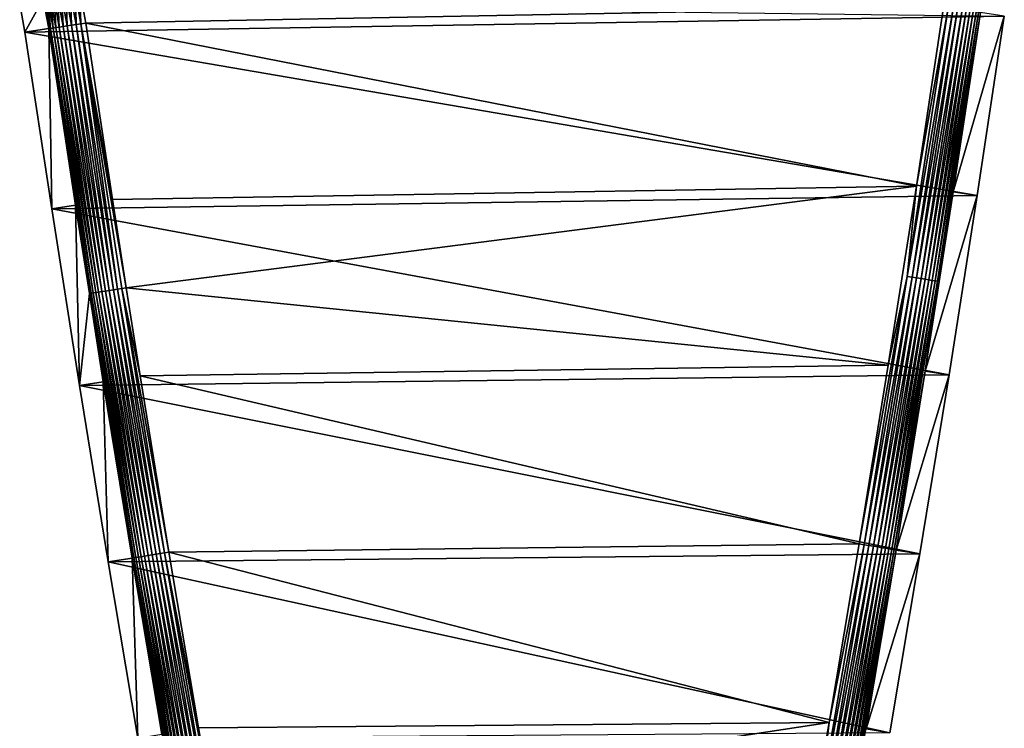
# Model space of a CAD drawing. Extents: x -320 to 320, y -695 to 695.
# Tile 35 of 169: x 167 to 279, y -637 to -556. Entities that reach past the tile are written whole.
import ezdxf

# ---------------------------------------------------------------- set-up
doc = ezdxf.new("R2010")
doc.units = 0
doc.header["$LTSCALE"] = 50.062222
for name, color, linetype in [('1', 7, 'CONTINUOUS'), ('10', 7, 'CONTINUOUS'), ('11', 7, 'CONTINUOUS'), ('15', 7, 'CONTINUOUS'), ('2', 7, 'CONTINUOUS'), ('57', 7, 'CONTINUOUS'), ('61', 7, 'CONTINUOUS'), ('62', 7, 'CONTINUOUS')]:
    doc.layers.add(name, color=color, linetype=linetype)

msp = doc.modelspace()

# ---------------------------------------------------------------- linework, layer by layer
at = {"layer": '1', "color": 7, "linetype": 'CONTINUOUS'}
for points in [[(167.97, -557.36), (167.38, -554.14), (279.39, -555.53), (167.97, -557.36)], [(276.3, -575.95), (167.97, -557.36), (279.39, -555.53), (276.3, -575.95)], [(171.02, -577.47), (167.97, -557.36), (276.3, -575.95), (171.02, -577.47)], [(273.1, -596.35), (171.02, -577.47), (276.3, -575.95), (273.1, -596.35)], [(174.18, -597.57), (171.02, -577.47), (273.1, -596.35), (174.18, -597.57)], [(269.79, -616.73), (174.18, -597.57), (273.1, -596.35), (269.79, -616.73)], [(177.45, -617.64), (174.18, -597.57), (269.79, -616.73), (177.45, -617.64)], [(266.37, -637.1), (177.45, -617.64), (269.79, -616.73), (266.37, -637.1)], [(180.83, -637.7), (177.45, -617.64), (266.37, -637.1), (180.83, -637.7)]]:
    msp.add_3dface(points, dxfattribs=at)
at = {"layer": '10', "color": 7, "linetype": 'CONTINUOUS'}
for points in [[(167.38, -554.14), (167.97, -557.36), (170.05, -553.55, 7.97), (167.38, -554.14)], [(170.05, -553.55, 7.97), (167.97, -557.36), (170.68, -556.95, 7.97), (170.05, -553.55, 7.97)]]:
    msp.add_3dface(points, dxfattribs=at)
at = {"layer": '11', "color": 7, "linetype": 'CONTINUOUS'}
for points in [[(167.97, -557.36), (171.02, -577.47), (170.68, -556.95, 7.97), (167.97, -557.36)], [(170.68, -556.95, 7.97), (171.02, -577.47), (173.73, -577.05, 7.97), (170.68, -556.95, 7.97)], [(171.02, -577.47), (174.18, -597.57), (173.73, -577.05, 7.97), (171.02, -577.47)], [(173.73, -577.05, 7.97), (174.18, -597.57), (175.3, -587.09, 7.97), (173.73, -577.05, 7.97)], [(175.3, -587.09, 7.97), (174.18, -597.57), (176.89, -597.13, 7.97), (175.3, -587.09, 7.97)], [(174.18, -597.57), (177.45, -617.64), (176.89, -597.13, 7.97), (174.18, -597.57)], [(176.89, -597.13, 7.97), (177.45, -617.64), (180.16, -617.23, 7.97), (176.89, -597.13, 7.97)], [(177.45, -617.64), (180.83, -637.7), (180.16, -617.23, 7.97), (177.45, -617.64)], [(180.16, -617.23, 7.97), (180.83, -637.7), (183.53, -637.24, 7.97), (180.16, -617.23, 7.97)]]:
    msp.add_3dface(points, dxfattribs=at)
at = {"layer": '15', "color": 7, "linetype": 'CONTINUOUS'}
for points in [[(273.59, -575.53, 7.97), (279.39, -555.53), (276.68, -555.13, 7.97), (273.59, -575.53, 7.97)], [(276.3, -575.95), (279.39, -555.53), (273.59, -575.53, 7.97), (276.3, -575.95)], [(270.39, -595.92, 7.97), (276.3, -575.95), (273.59, -575.53, 7.97), (270.39, -595.92, 7.97)], [(273.1, -596.35), (276.3, -575.95), (270.39, -595.92, 7.97), (273.1, -596.35)], [(267.08, -616.29, 7.97), (273.1, -596.35), (270.39, -595.92, 7.97), (267.08, -616.29, 7.97)], [(269.79, -616.73), (273.1, -596.35), (267.08, -616.29, 7.97), (269.79, -616.73)], [(263.66, -636.64, 7.97), (269.79, -616.73), (267.08, -616.29, 7.97), (263.66, -636.64, 7.97)], [(266.37, -637.1), (269.79, -616.73), (263.66, -636.64, 7.97), (266.37, -637.1)]]:
    msp.add_3dface(points, dxfattribs=at)
at = {"layer": '2', "color": 7, "linetype": 'CONTINUOUS'}
for points in [[(174.89, -556.33, 11), (272.47, -554.5, 11), (174.21, -552.63, 11), (174.89, -556.33, 11)], [(269.39, -574.88, 11), (272.47, -554.5, 11), (174.89, -556.33, 11), (269.39, -574.88, 11)], [(177.94, -576.4, 11), (269.39, -574.88, 11), (174.89, -556.33, 11), (177.94, -576.4, 11)], [(179.5, -586.43, 11), (269.39, -574.88, 11), (177.94, -576.4, 11), (179.5, -586.43, 11)], [(266.19, -595.25, 11), (269.39, -574.88, 11), (179.5, -586.43, 11), (266.19, -595.25, 11)], [(181.09, -596.46, 11), (266.19, -595.25, 11), (179.5, -586.43, 11), (181.09, -596.46, 11)], [(262.89, -615.59, 11), (266.19, -595.25, 11), (181.09, -596.46, 11), (262.89, -615.59, 11)], [(184.36, -616.53, 11), (262.89, -615.59, 11), (181.09, -596.46, 11), (184.36, -616.53, 11)], [(259.47, -635.92, 11), (262.89, -615.59, 11), (184.36, -616.53, 11), (259.47, -635.92, 11)], [(187.73, -636.52, 11), (259.47, -635.92, 11), (184.36, -616.53, 11), (187.73, -636.52, 11)], [(189.46, -646.59, 11), (259.47, -635.92, 11), (187.73, -636.52, 11), (189.46, -646.59, 11)], [(255.94, -656.23, 11), (259.47, -635.92, 11), (189.46, -646.59, 11), (255.94, -656.23, 11)]]:
    msp.add_3dface(points, dxfattribs=at)
at = {"layer": '57', "color": 7, "linetype": 'CONTINUOUS'}
for points in [[(273.02, -554.59, 10.97), (269.39, -574.88, 11), (268.35, -585.15, 10.97), (273.02, -554.59, 10.97)], [(273.02, -554.59, 10.97), (268.35, -585.15, 10.97), (273.56, -554.67, 10.86), (273.02, -554.59, 10.97)], [(273.56, -554.67, 10.86), (268.35, -585.15, 10.97), (268.89, -585.24, 10.86), (273.56, -554.67, 10.86)], [(273.56, -554.67, 10.86), (268.89, -585.24, 10.86), (274.08, -554.74, 10.69), (273.56, -554.67, 10.86)], [(274.08, -554.74, 10.69), (268.89, -585.24, 10.86), (269.41, -585.32, 10.69), (274.08, -554.74, 10.69)], [(272.47, -554.5, 11), (269.39, -574.88, 11), (273.02, -554.59, 10.97), (272.47, -554.5, 11)], [(274.08, -554.74, 10.69), (269.41, -585.32, 10.69), (274.58, -554.82, 10.46), (274.08, -554.74, 10.69)], [(274.58, -554.82, 10.46), (269.41, -585.32, 10.69), (269.92, -585.4, 10.46), (274.58, -554.82, 10.46)], [(274.58, -554.82, 10.46), (269.92, -585.4, 10.46), (275.05, -554.89, 10.16), (274.58, -554.82, 10.46)], [(275.05, -554.89, 10.16), (269.92, -585.4, 10.46), (270.38, -585.47, 10.16), (275.05, -554.89, 10.16)], [(275.05, -554.89, 10.16), (270.38, -585.47, 10.16), (275.48, -554.95, 9.81), (275.05, -554.89, 10.16)], [(275.48, -554.95, 9.81), (270.38, -585.47, 10.16), (270.81, -585.54, 9.81), (275.48, -554.95, 9.81)], [(275.48, -554.95, 9.81), (270.81, -585.54, 9.81), (275.86, -555.01, 9.41), (275.48, -554.95, 9.81)], [(275.86, -555.01, 9.41), (270.81, -585.54, 9.81), (271.19, -585.6, 9.41), (275.86, -555.01, 9.41)], [(275.86, -555.01, 9.41), (271.19, -585.6, 9.41), (276.19, -555.06, 8.96), (275.86, -555.01, 9.41)], [(276.19, -555.06, 8.96), (271.19, -585.6, 9.41), (271.52, -585.65, 8.96), (276.19, -555.06, 8.96)], [(276.19, -555.06, 8.96), (271.52, -585.65, 8.96), (276.47, -555.1, 8.48), (276.19, -555.06, 8.96)], [(276.47, -555.1, 8.48), (271.52, -585.65, 8.96), (271.8, -585.69, 8.48), (276.47, -555.1, 8.48)], [(276.68, -555.13, 7.97), (276.47, -555.1, 8.48), (271.8, -585.69, 8.48), (276.68, -555.13, 7.97)], [(273.59, -575.53, 7.97), (276.68, -555.13, 7.97), (271.8, -585.69, 8.48), (273.59, -575.53, 7.97)], [(269.39, -574.88, 11), (266.19, -595.25, 11), (268.35, -585.15, 10.97), (269.39, -574.88, 11)], [(270.39, -595.92, 7.97), (273.59, -575.53, 7.97), (271.8, -585.69, 8.48), (270.39, -595.92, 7.97)], [(266.19, -595.25, 11), (262.89, -615.59, 11), (268.35, -585.15, 10.97), (266.19, -595.25, 11)], [(268.35, -585.15, 10.97), (262.89, -615.59, 11), (263.43, -615.68, 10.97), (268.35, -585.15, 10.97)], [(268.35, -585.15, 10.97), (263.43, -615.68, 10.97), (268.89, -585.24, 10.86), (268.35, -585.15, 10.97)], [(268.89, -585.24, 10.86), (263.43, -615.68, 10.97), (263.97, -615.77, 10.86), (268.89, -585.24, 10.86)], [(268.89, -585.24, 10.86), (263.97, -615.77, 10.86), (269.41, -585.32, 10.69), (268.89, -585.24, 10.86)], [(269.41, -585.32, 10.69), (263.97, -615.77, 10.86), (264.5, -615.86, 10.69), (269.41, -585.32, 10.69)], [(269.41, -585.32, 10.69), (264.5, -615.86, 10.69), (269.92, -585.4, 10.46), (269.41, -585.32, 10.69)], [(269.92, -585.4, 10.46), (264.5, -615.86, 10.69), (265, -615.94, 10.46), (269.92, -585.4, 10.46)], [(269.92, -585.4, 10.46), (265, -615.94, 10.46), (270.38, -585.47, 10.16), (269.92, -585.4, 10.46)], [(270.38, -585.47, 10.16), (265, -615.94, 10.46), (265.46, -616.02, 10.16), (270.38, -585.47, 10.16)], [(270.38, -585.47, 10.16), (265.46, -616.02, 10.16), (270.81, -585.54, 9.81), (270.38, -585.47, 10.16)], [(270.81, -585.54, 9.81), (265.46, -616.02, 10.16), (265.89, -616.09, 9.81), (270.81, -585.54, 9.81)], [(270.81, -585.54, 9.81), (265.89, -616.09, 9.81), (271.19, -585.6, 9.41), (270.81, -585.54, 9.81)], [(271.19, -585.6, 9.41), (265.89, -616.09, 9.81), (266.27, -616.15, 9.41), (271.19, -585.6, 9.41)], [(271.19, -585.6, 9.41), (266.27, -616.15, 9.41), (271.52, -585.65, 8.96), (271.19, -585.6, 9.41)], [(271.52, -585.65, 8.96), (266.27, -616.15, 9.41), (266.6, -616.21, 8.96), (271.52, -585.65, 8.96)], [(271.52, -585.65, 8.96), (266.6, -616.21, 8.96), (271.8, -585.69, 8.48), (271.52, -585.65, 8.96)], [(271.8, -585.69, 8.48), (266.6, -616.21, 8.96), (266.87, -616.25, 8.48), (271.8, -585.69, 8.48)], [(270.39, -595.92, 7.97), (271.8, -585.69, 8.48), (266.87, -616.25, 8.48), (270.39, -595.92, 7.97)], [(267.08, -616.29, 7.97), (270.39, -595.92, 7.97), (266.87, -616.25, 8.48), (267.08, -616.29, 7.97)], [(263.43, -615.68, 10.97), (259.47, -635.92, 11), (258.26, -646.17, 10.97), (263.43, -615.68, 10.97)], [(263.43, -615.68, 10.97), (258.26, -646.17, 10.97), (263.97, -615.77, 10.86), (263.43, -615.68, 10.97)], [(263.97, -615.77, 10.86), (258.26, -646.17, 10.97), (258.8, -646.26, 10.86), (263.97, -615.77, 10.86)], [(263.97, -615.77, 10.86), (258.8, -646.26, 10.86), (264.5, -615.86, 10.69), (263.97, -615.77, 10.86)], [(264.5, -615.86, 10.69), (258.8, -646.26, 10.86), (259.33, -646.35, 10.69), (264.5, -615.86, 10.69)], [(264.5, -615.86, 10.69), (259.33, -646.35, 10.69), (265, -615.94, 10.46), (264.5, -615.86, 10.69)], [(265, -615.94, 10.46), (259.33, -646.35, 10.69), (259.83, -646.44, 10.46), (265, -615.94, 10.46)], [(262.89, -615.59, 11), (259.47, -635.92, 11), (263.43, -615.68, 10.97), (262.89, -615.59, 11)], [(265, -615.94, 10.46), (259.83, -646.44, 10.46), (265.46, -616.02, 10.16), (265, -615.94, 10.46)], [(265.46, -616.02, 10.16), (259.83, -646.44, 10.46), (260.29, -646.52, 10.16), (265.46, -616.02, 10.16)], [(265.46, -616.02, 10.16), (260.29, -646.52, 10.16), (265.89, -616.09, 9.81), (265.46, -616.02, 10.16)], [(265.89, -616.09, 9.81), (260.29, -646.52, 10.16), (260.72, -646.6, 9.81), (265.89, -616.09, 9.81)], [(265.89, -616.09, 9.81), (260.72, -646.6, 9.81), (266.27, -616.15, 9.41), (265.89, -616.09, 9.81)], [(266.27, -616.15, 9.41), (260.72, -646.6, 9.81), (261.1, -646.66, 9.41), (266.27, -616.15, 9.41)], [(266.27, -616.15, 9.41), (261.1, -646.66, 9.41), (266.6, -616.21, 8.96), (266.27, -616.15, 9.41)], [(266.6, -616.21, 8.96), (261.1, -646.66, 9.41), (261.43, -646.72, 8.96), (266.6, -616.21, 8.96)], [(266.6, -616.21, 8.96), (261.43, -646.72, 8.96), (266.87, -616.25, 8.48), (266.6, -616.21, 8.96)], [(266.87, -616.25, 8.48), (261.43, -646.72, 8.96), (261.7, -646.77, 8.48), (266.87, -616.25, 8.48)], [(267.08, -616.29, 7.97), (266.87, -616.25, 8.48), (261.7, -646.77, 8.48), (267.08, -616.29, 7.97)], [(263.66, -636.64, 7.97), (267.08, -616.29, 7.97), (261.7, -646.77, 8.48), (263.66, -636.64, 7.97)], [(259.47, -635.92, 11), (255.94, -656.23, 11), (258.26, -646.17, 10.97), (259.47, -635.92, 11)]]:
    msp.add_3dface(points, dxfattribs=at)
at = {"layer": '61', "color": 7, "linetype": 'CONTINUOUS'}
for points in [[(171.88, -556.78, 9.81), (176.72, -586.87, 10.01), (172.31, -556.71, 10.16), (171.88, -556.78, 9.81)], [(172.31, -556.71, 10.16), (177.13, -586.81, 10.3), (172.77, -556.64, 10.46), (172.31, -556.71, 10.16)], [(176.72, -586.87, 10.01), (177.13, -586.81, 10.3), (172.31, -556.71, 10.16), (176.72, -586.87, 10.01)], [(172.77, -556.64, 10.46), (177.57, -586.74, 10.55), (173.27, -556.57, 10.69), (172.77, -556.64, 10.46)], [(177.13, -586.81, 10.3), (177.57, -586.74, 10.55), (172.77, -556.64, 10.46), (177.13, -586.81, 10.3)], [(173.27, -556.57, 10.69), (178.03, -586.66, 10.75), (173.8, -556.49, 10.86), (173.27, -556.57, 10.69)], [(177.57, -586.74, 10.55), (178.03, -586.66, 10.75), (173.27, -556.57, 10.69), (177.57, -586.74, 10.55)], [(173.8, -556.49, 10.86), (178.51, -586.59, 10.89), (174.34, -556.41, 10.97), (173.8, -556.49, 10.86)], [(178.03, -586.66, 10.75), (178.51, -586.59, 10.89), (173.8, -556.49, 10.86), (178.03, -586.66, 10.75)], [(177.94, -576.4, 11), (174.89, -556.33, 11), (174.34, -556.41, 10.97), (177.94, -576.4, 11)], [(179.5, -586.43, 11), (177.94, -576.4, 11), (174.34, -556.41, 10.97), (179.5, -586.43, 11)], [(179, -586.51, 10.97), (179.5, -586.43, 11), (174.34, -556.41, 10.97), (179, -586.51, 10.97)], [(178.51, -586.59, 10.89), (179, -586.51, 10.97), (174.34, -556.41, 10.97), (178.51, -586.59, 10.89)], [(170.68, -556.95, 7.97), (175.49, -587.06, 8.43), (170.89, -556.92, 8.48), (170.68, -556.95, 7.97)], [(170.68, -556.95, 7.97), (173.73, -577.05, 7.97), (175.49, -587.06, 8.43), (170.68, -556.95, 7.97)], [(170.89, -556.92, 8.48), (175.73, -587.03, 8.88), (171.17, -556.88, 8.96), (170.89, -556.92, 8.48)], [(175.49, -587.06, 8.43), (175.73, -587.03, 8.88), (170.89, -556.92, 8.48), (175.49, -587.06, 8.43)], [(171.17, -556.88, 8.96), (176.02, -586.98, 9.29), (171.5, -556.83, 9.41), (171.17, -556.88, 8.96)], [(175.73, -587.03, 8.88), (176.02, -586.98, 9.29), (171.17, -556.88, 8.96), (175.73, -587.03, 8.88)], [(171.5, -556.83, 9.41), (176.35, -586.93, 9.67), (171.88, -556.78, 9.81), (171.5, -556.83, 9.41)], [(176.02, -586.98, 9.29), (176.35, -586.93, 9.67), (171.5, -556.83, 9.41), (176.02, -586.98, 9.29)], [(176.35, -586.93, 9.67), (176.72, -586.87, 10.01), (171.88, -556.78, 9.81), (176.35, -586.93, 9.67)], [(173.73, -577.05, 7.97), (175.3, -587.09, 7.97), (175.49, -587.06, 8.43), (173.73, -577.05, 7.97)], [(176.35, -586.93, 9.67), (176.02, -586.98, 9.29), (181.21, -617.05, 9.67), (176.35, -586.93, 9.67)], [(176.72, -586.87, 10.01), (176.35, -586.93, 9.67), (181.58, -616.99, 10.01), (176.72, -586.87, 10.01)], [(181.58, -616.99, 10.01), (176.35, -586.93, 9.67), (181.21, -617.05, 9.67), (181.58, -616.99, 10.01)], [(177.13, -586.81, 10.3), (176.72, -586.87, 10.01), (181.99, -616.92, 10.3), (177.13, -586.81, 10.3)], [(181.99, -616.92, 10.3), (176.72, -586.87, 10.01), (181.58, -616.99, 10.01), (181.99, -616.92, 10.3)], [(177.57, -586.74, 10.55), (177.13, -586.81, 10.3), (182.43, -616.85, 10.55), (177.57, -586.74, 10.55)], [(182.43, -616.85, 10.55), (177.13, -586.81, 10.3), (181.99, -616.92, 10.3), (182.43, -616.85, 10.55)], [(178.03, -586.66, 10.75), (177.57, -586.74, 10.55), (182.89, -616.77, 10.75), (178.03, -586.66, 10.75)], [(182.89, -616.77, 10.75), (177.57, -586.74, 10.55), (182.43, -616.85, 10.55), (182.89, -616.77, 10.75)], [(178.51, -586.59, 10.89), (178.03, -586.66, 10.75), (183.37, -616.69, 10.89), (178.51, -586.59, 10.89)], [(183.37, -616.69, 10.89), (178.03, -586.66, 10.75), (182.89, -616.77, 10.75), (183.37, -616.69, 10.89)], [(179, -586.51, 10.97), (178.51, -586.59, 10.89), (183.86, -616.61, 10.97), (179, -586.51, 10.97)], [(183.86, -616.61, 10.97), (178.51, -586.59, 10.89), (183.37, -616.69, 10.89), (183.86, -616.61, 10.97)], [(181.09, -596.46, 11), (179.5, -586.43, 11), (179, -586.51, 10.97), (181.09, -596.46, 11)], [(184.36, -616.53, 11), (181.09, -596.46, 11), (179, -586.51, 10.97), (184.36, -616.53, 11)], [(184.36, -616.53, 11), (179, -586.51, 10.97), (183.86, -616.61, 10.97), (184.36, -616.53, 11)], [(175.49, -587.06, 8.43), (175.3, -587.09, 7.97), (180.35, -617.19, 8.43), (175.49, -587.06, 8.43)], [(175.3, -587.09, 7.97), (176.89, -597.13, 7.97), (180.35, -617.19, 8.43), (175.3, -587.09, 7.97)], [(175.73, -587.03, 8.88), (175.49, -587.06, 8.43), (180.59, -617.15, 8.88), (175.73, -587.03, 8.88)], [(180.59, -617.15, 8.88), (175.49, -587.06, 8.43), (180.35, -617.19, 8.43), (180.59, -617.15, 8.88)], [(176.02, -586.98, 9.29), (175.73, -587.03, 8.88), (180.88, -617.11, 9.29), (176.02, -586.98, 9.29)], [(180.88, -617.11, 9.29), (175.73, -587.03, 8.88), (180.59, -617.15, 8.88), (180.88, -617.11, 9.29)], [(181.21, -617.05, 9.67), (176.02, -586.98, 9.29), (180.88, -617.11, 9.29), (181.21, -617.05, 9.67)], [(176.89, -597.13, 7.97), (180.16, -617.23, 7.97), (180.35, -617.19, 8.43), (176.89, -597.13, 7.97)], [(180.35, -617.19, 8.43), (180.16, -617.23, 7.97), (185.46, -647.28, 8.43), (180.35, -617.19, 8.43)], [(180.59, -617.15, 8.88), (180.35, -617.19, 8.43), (185.7, -647.24, 8.88), (180.59, -617.15, 8.88)], [(185.7, -647.24, 8.88), (180.35, -617.19, 8.43), (185.46, -647.28, 8.43), (185.7, -647.24, 8.88)], [(180.88, -617.11, 9.29), (180.59, -617.15, 8.88), (185.98, -647.19, 9.29), (180.88, -617.11, 9.29)], [(185.98, -647.19, 9.29), (180.59, -617.15, 8.88), (185.7, -647.24, 8.88), (185.98, -647.19, 9.29)], [(181.21, -617.05, 9.67), (180.88, -617.11, 9.29), (186.32, -647.14, 9.67), (181.21, -617.05, 9.67)], [(186.32, -647.14, 9.67), (180.88, -617.11, 9.29), (185.98, -647.19, 9.29), (186.32, -647.14, 9.67)], [(181.58, -616.99, 10.01), (181.21, -617.05, 9.67), (186.69, -647.07, 10.01), (181.58, -616.99, 10.01)], [(186.69, -647.07, 10.01), (181.21, -617.05, 9.67), (186.32, -647.14, 9.67), (186.69, -647.07, 10.01)], [(181.99, -616.92, 10.3), (181.58, -616.99, 10.01), (187.09, -647, 10.3), (181.99, -616.92, 10.3)], [(187.09, -647, 10.3), (181.58, -616.99, 10.01), (186.69, -647.07, 10.01), (187.09, -647, 10.3)], [(182.43, -616.85, 10.55), (181.99, -616.92, 10.3), (187.53, -646.92, 10.55), (182.43, -616.85, 10.55)], [(187.53, -646.92, 10.55), (181.99, -616.92, 10.3), (187.09, -647, 10.3), (187.53, -646.92, 10.55)], [(182.89, -616.77, 10.75), (182.43, -616.85, 10.55), (187.99, -646.84, 10.75), (182.89, -616.77, 10.75)], [(187.99, -646.84, 10.75), (182.43, -616.85, 10.55), (187.53, -646.92, 10.55), (187.99, -646.84, 10.75)], [(183.37, -616.69, 10.89), (182.89, -616.77, 10.75), (188.47, -646.76, 10.89), (183.37, -616.69, 10.89)], [(188.47, -646.76, 10.89), (182.89, -616.77, 10.75), (187.99, -646.84, 10.75), (188.47, -646.76, 10.89)], [(183.86, -616.61, 10.97), (183.37, -616.69, 10.89), (188.96, -646.67, 10.97), (183.86, -616.61, 10.97)], [(188.96, -646.67, 10.97), (183.37, -616.69, 10.89), (188.47, -646.76, 10.89), (188.96, -646.67, 10.97)], [(187.73, -636.52, 11), (184.36, -616.53, 11), (183.86, -616.61, 10.97), (187.73, -636.52, 11)], [(189.46, -646.59, 11), (187.73, -636.52, 11), (183.86, -616.61, 10.97), (189.46, -646.59, 11)], [(189.46, -646.59, 11), (183.86, -616.61, 10.97), (188.96, -646.67, 10.97), (189.46, -646.59, 11)], [(180.16, -617.23, 7.97), (183.53, -637.24, 7.97), (185.46, -647.28, 8.43), (180.16, -617.23, 7.97)]]:
    msp.add_3dface(points, dxfattribs=at)
at = {"layer": '62', "color": 7, "linetype": 'CONTINUOUS'}
for points in [[(172.31, -556.71, 10.16), (172.16, -553.29, 10.46), (171.7, -553.39, 10.16), (172.31, -556.71, 10.16)], [(172.77, -556.64, 10.46), (172.66, -553.18, 10.69), (172.16, -553.29, 10.46), (172.77, -556.64, 10.46)], [(172.31, -556.71, 10.16), (172.77, -556.64, 10.46), (172.16, -553.29, 10.46), (172.31, -556.71, 10.16)], [(173.27, -556.57, 10.69), (173.17, -553.07, 10.86), (172.66, -553.18, 10.69), (173.27, -556.57, 10.69)], [(172.77, -556.64, 10.46), (173.27, -556.57, 10.69), (172.66, -553.18, 10.69), (172.77, -556.64, 10.46)], [(173.8, -556.49, 10.86), (173.71, -552.95, 10.97), (173.17, -553.07, 10.86), (173.8, -556.49, 10.86)], [(173.27, -556.57, 10.69), (173.8, -556.49, 10.86), (173.17, -553.07, 10.86), (173.27, -556.57, 10.69)], [(174.34, -556.41, 10.97), (174.21, -552.63, 11), (173.71, -552.95, 10.97), (174.34, -556.41, 10.97)], [(173.8, -556.49, 10.86), (174.34, -556.41, 10.97), (173.71, -552.95, 10.97), (173.8, -556.49, 10.86)], [(174.89, -556.33, 11), (174.21, -552.63, 11), (174.34, -556.41, 10.97), (174.89, -556.33, 11)], [(170.05, -553.55, 7.97), (170.68, -556.95, 7.97), (170.3, -553.69, 8.48), (170.05, -553.55, 7.97)], [(170.89, -556.92, 8.48), (170.57, -553.63, 8.96), (170.3, -553.69, 8.48), (170.89, -556.92, 8.48)], [(170.68, -556.95, 7.97), (170.89, -556.92, 8.48), (170.3, -553.69, 8.48), (170.68, -556.95, 7.97)], [(171.17, -556.88, 8.96), (170.9, -553.56, 9.41), (170.57, -553.63, 8.96), (171.17, -556.88, 8.96)], [(170.89, -556.92, 8.48), (171.17, -556.88, 8.96), (170.57, -553.63, 8.96), (170.89, -556.92, 8.48)], [(171.5, -556.83, 9.41), (171.28, -553.48, 9.81), (170.9, -553.56, 9.41), (171.5, -556.83, 9.41)], [(171.17, -556.88, 8.96), (171.5, -556.83, 9.41), (170.9, -553.56, 9.41), (171.17, -556.88, 8.96)], [(171.88, -556.78, 9.81), (171.7, -553.39, 10.16), (171.28, -553.48, 9.81), (171.88, -556.78, 9.81)], [(171.5, -556.83, 9.41), (171.88, -556.78, 9.81), (171.28, -553.48, 9.81), (171.5, -556.83, 9.41)], [(171.88, -556.78, 9.81), (172.31, -556.71, 10.16), (171.7, -553.39, 10.16), (171.88, -556.78, 9.81)]]:
    msp.add_3dface(points, dxfattribs=at)

doc.saveas('drawing.dxf')
